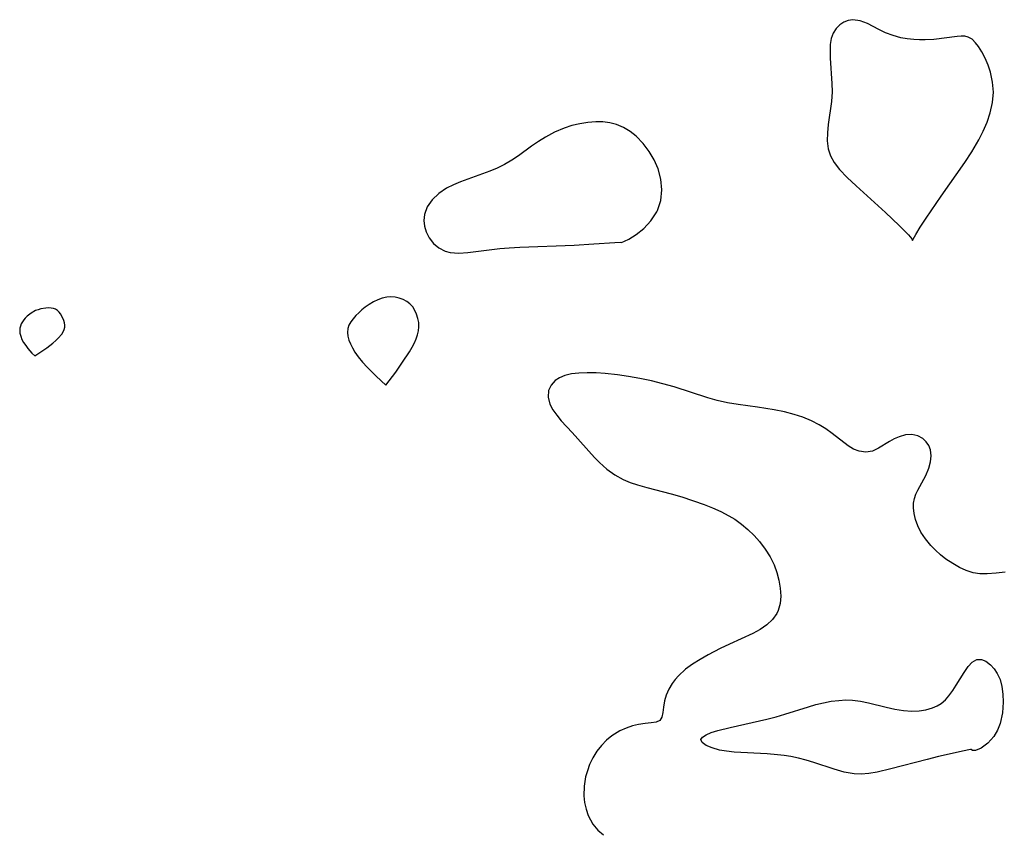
# Model space of a CAD drawing. Header units: metres. Extents: x 1073367 to 1082519, y 1569854 to 1574957.
# Tile 216 of 256: x 1073836 to 1074004, y 1574068 to 1574206. Entities that reach past the tile are written whole.
import ezdxf

# ---------------------------------------------------------------- set-up
doc = ezdxf.new("R2010")
doc.units = ezdxf.units.M
doc.layers.add('CGG_CurvaNivelLidar_v1', color=253, linetype='Continuous', lineweight=30)

msp = doc.modelspace()

# ---------------------------------------------------------------- linework, layer by layer
at = {"layer": 'CGG_CurvaNivelLidar_v1'}
for p, q in [((1073976.7428, 1574205.911, 63.5), (1073976.0594, 1574205.4534, 63.5)), ((1073977.4982, 1574206.2055, 63.5), (1073976.7428, 1574205.911, 63.5)), ((1073978.3024, 1574206.3175, 63.5), (1073977.4982, 1574206.2055, 63.5)), ((1073979.5298, 1574206.1379, 63.5), (1073978.3024, 1574206.3175, 63.5)), ((1073980.7824, 1574205.6508, 63.5), (1073979.5298, 1574206.1379, 63.5)), ((1073975.4341, 1574204.8016, 63.5), (1073974.9393, 1574204.0082, 63.5)), ((1073976.0594, 1574205.4534, 63.5), (1073975.4341, 1574204.8016, 63.5)), ((1073982.7143, 1574204.6308, 63.5), (1073980.7824, 1574205.6508, 63.5)), ((1073983.8927, 1574204.0755, 63.5), (1073982.7143, 1574204.6308, 63.5)), ((1073985.1531, 1574203.595, 63.5), (1073983.8927, 1574204.0755, 63.5)), ((1073974.5988, 1574203.097, 63.5), (1073974.4254, 1574202.0606, 63.5)), ((1073974.9393, 1574204.0082, 63.5), (1073974.5988, 1574203.097, 63.5)), ((1073986.4787, 1574203.2277, 63.5), (1073985.1531, 1574203.595, 63.5)), ((1073987.5723, 1574203.0361, 63.5), (1073986.4787, 1574203.2277, 63.5)), ((1073988.6856, 1574202.9216, 63.5), (1073987.5723, 1574203.0361, 63.5)), ((1073989.6591, 1574202.8721, 63.5), (1073988.6856, 1574202.9216, 63.5)), ((1073990.6295, 1574202.8688, 63.5), (1073989.6591, 1574202.8721, 63.5)), ((1073992.1364, 1574202.9555, 63.5), (1073990.6295, 1574202.8688, 63.5)), ((1073996.1435, 1574203.4503, 63.5), (1073992.1364, 1574202.9555, 63.5)), ((1073996.7844, 1574203.5014, 63.5), (1073996.1435, 1574203.4503, 63.5)), ((1073997.4247, 1574203.4817, 63.5), (1073996.7844, 1574203.5014, 63.5)), ((1073998.0124, 1574203.3401, 63.5), (1073997.4247, 1574203.4817, 63.5)), ((1073998.6616, 1574202.9589, 63.5), (1073998.0124, 1574203.3401, 63.5)), ((1073999.2603, 1574202.378, 63.5), (1073998.6616, 1574202.9589, 63.5)), ((1073999.7601, 1574201.7377, 63.5), (1073999.2603, 1574202.378, 63.5)), ((1073974.4254, 1574202.0606, 63.5), (1073974.3884, 1574200.9394, 63.5)), ((1073974.3884, 1574200.9394, 63.5), (1073974.4355, 1574199.7488, 63.5)), ((1074000.3575, 1574200.7939, 63.5), (1073999.7601, 1574201.7377, 63.5)), ((1074000.909, 1574199.7268, 63.5), (1074000.3575, 1574200.7939, 63.5)), ((1073974.4355, 1574199.7488, 63.5), (1073974.7194, 1574195.3763, 63.5)), ((1074001.399, 1574198.5624, 63.5), (1074000.909, 1574199.7268, 63.5)), ((1074001.8063, 1574197.3212, 63.5), (1074001.399, 1574198.5624, 63.5)), ((1074002.1654, 1574195.6566, 63.5), (1074001.8063, 1574197.3212, 63.5)), ((1074002.297, 1574193.9281, 63.5), (1074002.1654, 1574195.6566, 63.5)), ((1073974.7253, 1574193.9683, 63.5), (1073974.6115, 1574192.3036, 63.5)), ((1073974.7194, 1574195.3763, 63.5), (1073974.7253, 1574193.9683, 63.5)), ((1074002.152, 1574192.1545, 63.5), (1074002.297, 1574193.9281, 63.5)), ((1073974.6115, 1574192.3036, 63.5), (1073974.0919, 1574188.3774, 63.5)), ((1074001.7566, 1574190.3705, 63.5), (1074002.152, 1574192.1545, 63.5)), ((1074001.2336, 1574188.8154, 63.5), (1074001.7566, 1574190.3705, 63.5)), ((1073928.9433, 1574187.7908, 63.5), (1073927.3114, 1574187.0995, 63.5)), ((1073930.2847, 1574188.2154, 63.5), (1073928.9433, 1574187.7908, 63.5)), ((1073931.6445, 1574188.5298, 63.5), (1073930.2847, 1574188.2154, 63.5)), ((1073933.009, 1574188.7395, 63.5), (1073931.6445, 1574188.5298, 63.5)), ((1073934.3456, 1574188.8403, 63.5), (1073933.009, 1574188.7395, 63.5)), ((1073935.5645, 1574188.823, 63.5), (1073934.3456, 1574188.8403, 63.5)), ((1073936.753, 1574188.6828, 63.5), (1073935.5645, 1574188.823, 63.5)), ((1073937.8966, 1574188.3991, 63.5), (1073936.753, 1574188.6828, 63.5)), ((1073939.0945, 1574187.8975, 63.5), (1073937.8966, 1574188.3991, 63.5)), ((1073940.2148, 1574187.2191, 63.5), (1073939.0945, 1574187.8975, 63.5)), ((1073941.251, 1574186.3878, 63.5), (1073940.2148, 1574187.2191, 63.5)), ((1073974.0919, 1574188.3774, 63.5), (1073973.9386, 1574186.9536, 63.5)), ((1073999.8095, 1574185.7517, 63.5), (1074000.5764, 1574187.2743, 63.5)), ((1074000.5764, 1574187.2743, 63.5), (1074001.2336, 1574188.8154, 63.5)), ((1073925.7375, 1574186.2546, 63.5), (1073924.5389, 1574185.4985, 63.5)), ((1073927.3114, 1574187.0995, 63.5), (1073925.7375, 1574186.2546, 63.5)), ((1073942.4279, 1574185.1528, 63.5), (1073941.251, 1574186.3878, 63.5)), ((1073973.9386, 1574186.9536, 63.5), (1073973.8998, 1574185.577, 63.5)), ((1073973.8998, 1574185.577, 63.5), (1073974.0543, 1574184.2593, 63.5)), ((1073998.5997, 1574183.6985, 63.5), (1073999.8095, 1574185.7517, 63.5)), ((1073923.3719, 1574184.6913, 63.5), (1073921.1218, 1574183.0539, 63.5)), ((1073924.5389, 1574185.4985, 63.5), (1073923.3719, 1574184.6913, 63.5)), ((1073943.4677, 1574183.7574, 63.5), (1073942.4279, 1574185.1528, 63.5)), ((1073974.0543, 1574184.2593, 63.5), (1073974.4518, 1574183.0507, 63.5)), ((1073919.9948, 1574182.2871, 63.5), (1073918.7658, 1574181.5632, 63.5)), ((1073921.1218, 1574183.0539, 63.5), (1073919.9948, 1574182.2871, 63.5)), ((1073944.328, 1574182.3334, 63.5), (1073943.4677, 1574183.7574, 63.5)), ((1073945.04, 1574180.787, 63.5), (1073944.328, 1574182.3334, 63.5)), ((1073974.4518, 1574183.0507, 63.5), (1073975.0746, 1574181.901, 63.5)), ((1073997.4161, 1574181.9055, 63.5), (1073998.5997, 1574183.6985, 63.5)), ((1073917.4862, 1574180.9251, 63.5), (1073916.2545, 1574180.4042, 63.5)), ((1073918.7658, 1574181.5632, 63.5), (1073917.4862, 1574180.9251, 63.5)), ((1073945.4987, 1574179.0591, 63.5), (1073945.04, 1574180.787, 63.5)), ((1073975.0746, 1574181.901, 63.5), (1073975.9943, 1574180.7008, 63.5)), ((1073975.9943, 1574180.7008, 63.5), (1073977.3028, 1574179.3243, 63.5)), ((1073993.3677, 1574176.1591, 63.5), (1073997.4161, 1574181.9055, 63.5)), ((1073916.2545, 1574180.4042, 63.5), (1073911.259, 1574178.6022, 63.5)), ((1073945.6584, 1574177.2308, 63.5), (1073945.4987, 1574179.0591, 63.5)), ((1073977.3028, 1574179.3243, 63.5), (1073978.8337, 1574177.8794, 63.5)), ((1073908.8647, 1574177.5052, 63.5), (1073907.5088, 1574176.5929, 63.5)), ((1073910.0238, 1574178.0896, 63.5), (1073908.8647, 1574177.5052, 63.5)), ((1073911.259, 1574178.6022, 63.5), (1073910.0238, 1574178.0896, 63.5)), ((1073945.4704, 1574175.4017, 63.5), (1073945.6584, 1574177.2308, 63.5)), ((1073978.8337, 1574177.8794, 63.5), (1073983.8625, 1574173.3177, 63.5)), ((1073906.3834, 1574175.5214, 63.5), (1073905.5471, 1574174.3043, 63.5)), ((1073907.5088, 1574176.5929, 63.5), (1073906.3834, 1574175.5214, 63.5)), ((1073990.8064, 1574172.4003, 63.5), (1073993.3677, 1574176.1591, 63.5)), ((1073905.5471, 1574174.3043, 63.5), (1073905.0647, 1574172.9903, 63.5)), ((1073944.8942, 1574173.6672, 63.5), (1073945.4704, 1574175.4017, 63.5)), ((1073905.0647, 1574172.9903, 63.5), (1073904.9697, 1574172.0017, 63.5)), ((1073943.7793, 1574171.9206, 63.5), (1073944.7852, 1574173.445, 63.5)), ((1073944.7852, 1574173.445, 63.5), (1073944.8942, 1574173.6672, 63.5)), ((1073983.8625, 1574173.3177, 63.5), (1073986.2011, 1574171.1284, 63.5)), ((1073989.8082, 1574170.8433, 63.5), (1073990.8064, 1574172.4003, 63.5)), ((1073904.9697, 1574172.0017, 63.5), (1073905.0752, 1574171.0139, 63.5)), ((1073905.0752, 1574171.0139, 63.5), (1073905.3607, 1574170.055, 63.5)), ((1073941.2295, 1574169.5712, 63.5), (1073942.5385, 1574170.6191, 63.5)), ((1073942.5385, 1574170.6191, 63.5), (1073943.7793, 1574171.9206, 63.5)), ((1073986.2011, 1574171.1284, 63.5), (1073987.8157, 1574169.5042, 63.5)), ((1073989.0363, 1574169.5716, 63.5), (1073989.8082, 1574170.8433, 63.5)), ((1073905.3607, 1574170.055, 63.5), (1073905.9041, 1574169.0042, 63.5)), ((1073905.9041, 1574169.0042, 63.5), (1073906.6394, 1574168.0721, 63.5)), ((1073939.2552, 1574168.4305, 63.5), (1073940.0162, 1574168.8072, 63.5)), ((1073940.0162, 1574168.8072, 63.5), (1073941.2295, 1574169.5712, 63.5)), ((1073987.8157, 1574169.5042, 63.5), (1073988.3878, 1574168.8307, 63.5)), ((1073988.3878, 1574168.8307, 63.5), (1073988.5, 1574168.5467, 63.5)), ((1073988.5, 1574168.5467, 63.5), (1073988.6005, 1574168.812, 63.5)), ((1073988.6005, 1574168.812, 63.5), (1073989.0363, 1574169.5716, 63.5)), ((1073906.6394, 1574168.0721, 63.5), (1073907.5398, 1574167.3042, 63.5)), ((1073907.5398, 1574167.3042, 63.5), (1073908.5905, 1574166.757, 63.5)), ((1073912.5127, 1574166.5076, 63.5), (1073917.9372, 1574167.1935, 63.5)), ((1073917.9372, 1574167.1935, 63.5), (1073919.5363, 1574167.3311, 63.5)), ((1073919.5363, 1574167.3311, 63.5), (1073921.3485, 1574167.4398, 63.5)), ((1073921.3485, 1574167.4398, 63.5), (1073930.6755, 1574167.7831, 63.5)), ((1073930.6755, 1574167.7831, 63.5), (1073934.0299, 1574167.9653, 63.5)), ((1073934.0299, 1574167.9653, 63.5), (1073937.6305, 1574168.2222, 63.5)), ((1073937.6305, 1574168.2222, 63.5), (1073938.5, 1574168.2565, 63.5)), ((1073938.5, 1574168.2565, 63.5), (1073938.7246, 1574168.2419, 63.5)), ((1073938.7246, 1574168.2419, 63.5), (1073939.2552, 1574168.4305, 63.5)), ((1073908.5905, 1574166.757, 63.5), (1073909.4597, 1574166.5247, 63.5)), ((1073909.4597, 1574166.5247, 63.5), (1073910.926, 1574166.4124, 63.5)), ((1073910.926, 1574166.4124, 63.5), (1073912.5127, 1574166.5076, 63.5)), ((1073897.8582, 1574158.7103, 63.5), (1073897.1048, 1574158.4304, 63.5)), ((1073898.6233, 1574158.8793, 63.5), (1073897.8582, 1574158.7103, 63.5)), ((1073899.3419, 1574158.9144, 63.5), (1073898.6233, 1574158.8793, 63.5)), ((1073900.0569, 1574158.8445, 63.5), (1073899.3419, 1574158.9144, 63.5)), ((1073900.7557, 1574158.685, 63.5), (1073900.0569, 1574158.8445, 63.5)), ((1073901.4238, 1574158.4434, 63.5), (1073900.7557, 1574158.685, 63.5)), ((1073840.3912, 1574157.0006, 63.5), (1073839.4927, 1574156.8526, 63.5)), ((1073840.8323, 1574157.0226, 63.5), (1073840.3912, 1574157.0006, 63.5)), ((1073841.2587, 1574157.0031, 63.5), (1073840.8323, 1574157.0226, 63.5)), ((1073841.6617, 1574156.9319, 63.5), (1073841.2587, 1574157.0031, 63.5)), ((1073842.0308, 1574156.7941, 63.5), (1073841.6617, 1574156.9319, 63.5)), ((1073894.9563, 1574157.1603, 63.5), (1073894.3793, 1574156.7021, 63.5)), ((1073895.6478, 1574157.6401, 63.5), (1073894.9563, 1574157.1603, 63.5)), ((1073896.3664, 1574158.0674, 63.5), (1073895.6478, 1574157.6401, 63.5)), ((1073897.1048, 1574158.4304, 63.5), (1073896.3664, 1574158.0674, 63.5)), ((1073902.0438, 1574158.1196, 63.5), (1073901.4238, 1574158.4434, 63.5)), ((1073902.5937, 1574157.7058, 63.5), (1073902.0438, 1574158.1196, 63.5)), ((1073903.0591, 1574157.1877, 63.5), (1073902.5937, 1574157.7058, 63.5)), ((1073903.438, 1574156.5903, 63.5), (1073903.0591, 1574157.1877, 63.5)), ((1073836.8412, 1574155.2829, 63.5), (1073836.586, 1574154.9686, 63.5)), ((1073837.1477, 1574155.5938, 63.5), (1073836.8412, 1574155.2829, 63.5)), ((1073837.8412, 1574156.1387, 63.5), (1073837.1477, 1574155.5938, 63.5)), ((1073838.6155, 1574156.5651, 63.5), (1073837.8412, 1574156.1387, 63.5)), ((1073839.0481, 1574156.7281, 63.5), (1073838.6155, 1574156.5651, 63.5)), ((1073839.4927, 1574156.8526, 63.5), (1073839.0481, 1574156.7281, 63.5)), ((1073842.3502, 1574156.583, 63.5), (1073842.0308, 1574156.7941, 63.5)), ((1073842.6325, 1574156.3101, 63.5), (1073842.3502, 1574156.583, 63.5)), ((1073842.8827, 1574155.992, 63.5), (1073842.6325, 1574156.3101, 63.5)), ((1073843.293, 1574155.2701, 63.5), (1073842.8827, 1574155.992, 63.5)), ((1073843.4486, 1574154.8851, 63.5), (1073843.293, 1574155.2701, 63.5)), ((1073893.3291, 1574155.7076, 63.5), (1073892.873, 1574155.1802, 63.5)), ((1073893.8347, 1574156.216, 63.5), (1073893.3291, 1574155.7076, 63.5)), ((1073894.3793, 1574156.7021, 63.5), (1073893.8347, 1574156.216, 63.5)), ((1073903.7377, 1574155.9363, 63.5), (1073903.438, 1574156.5903, 63.5)), ((1073903.9581, 1574155.2436, 63.5), (1073903.7377, 1574155.9363, 63.5)), ((1073904.0913, 1574154.5262, 63.5), (1073903.9581, 1574155.2436, 63.5)), ((1073835.9352, 1574153.5553, 63.5), (1073835.898, 1574153.1324, 63.5)), ((1073836.0307, 1574153.9268, 63.5), (1073835.9352, 1574153.5553, 63.5)), ((1073836.1765, 1574154.2874, 63.5), (1073836.0307, 1574153.9268, 63.5)), ((1073836.586, 1574154.9686, 63.5), (1073836.1765, 1574154.2874, 63.5)), ((1073843.5623, 1574154.494, 63.5), (1073843.4486, 1574154.8851, 63.5)), ((1073843.5085, 1574153.3218, 63.5), (1073843.6124, 1574153.7188, 63.5)), ((1073843.6225, 1574154.1032, 63.5), (1073843.5623, 1574154.494, 63.5)), ((1073843.6124, 1574153.7188, 63.5), (1073843.6225, 1574154.1032, 63.5)), ((1073892.1751, 1574154.0713, 63.5), (1073891.9825, 1574153.4869, 63.5)), ((1073892.4813, 1574154.635, 63.5), (1073892.1751, 1574154.0713, 63.5)), ((1073892.873, 1574155.1802, 63.5), (1073892.4813, 1574154.635, 63.5)), ((1073904.0414, 1574153.1106, 63.5), (1073904.121, 1574153.7958, 63.5)), ((1073904.121, 1574153.7958, 63.5), (1073904.0913, 1574154.5262, 63.5)), ((1073835.898, 1574153.1324, 63.5), (1073835.9365, 1574152.6841, 63.5)), ((1073835.9365, 1574152.6841, 63.5), (1073836.0699, 1574152.1804, 63.5)), ((1073836.0699, 1574152.1804, 63.5), (1073836.2874, 1574151.646, 63.5)), ((1073842.4656, 1574151.8309, 63.5), (1073843.0819, 1574152.5616, 63.5)), ((1073843.0819, 1574152.5616, 63.5), (1073843.325, 1574152.9367, 63.5)), ((1073843.325, 1574152.9367, 63.5), (1073843.5085, 1574153.3218, 63.5)), ((1073891.9825, 1574153.4869, 63.5), (1073891.9282, 1574152.8518, 63.5)), ((1073891.9282, 1574152.8518, 63.5), (1073892.002, 1574152.1977, 63.5)), ((1073892.002, 1574152.1977, 63.5), (1073892.1756, 1574151.5316, 63.5)), ((1073903.6382, 1574151.7408, 63.5), (1073903.874, 1574152.425, 63.5)), ((1073903.874, 1574152.425, 63.5), (1073904.0414, 1574153.1106, 63.5)), ((1073836.2874, 1574151.646, 63.5), (1073836.5762, 1574151.1075, 63.5)), ((1073836.5762, 1574151.1075, 63.5), (1073836.9213, 1574150.587, 63.5)), ((1073836.9213, 1574150.587, 63.5), (1073837.2932, 1574150.1039, 63.5)), ((1073838.5, 1574148.8094, 63.5), (1073840.5185, 1574150.1878, 63.5)), ((1073840.5185, 1574150.1878, 63.5), (1073841.5719, 1574151.0105, 63.5)), ((1073841.5719, 1574151.0105, 63.5), (1073842.0535, 1574151.4323, 63.5)), ((1073842.0535, 1574151.4323, 63.5), (1073842.4656, 1574151.8309, 63.5)), ((1073892.1756, 1574151.5316, 63.5), (1073892.4283, 1574150.86, 63.5)), ((1073892.4283, 1574150.86, 63.5), (1073892.7489, 1574150.1853, 63.5)), ((1073892.7489, 1574150.1853, 63.5), (1073893.1902, 1574149.449, 63.5)), ((1073902.4928, 1574149.4912, 63.5), (1073902.9659, 1574150.3096, 63.5)), ((1073902.9659, 1574150.3096, 63.5), (1073903.3472, 1574151.0573, 63.5)), ((1073903.3472, 1574151.0573, 63.5), (1073903.6382, 1574151.7408, 63.5)), ((1073837.2932, 1574150.1039, 63.5), (1073837.9968, 1574149.3126, 63.5)), ((1073837.9968, 1574149.3126, 63.5), (1073838.5, 1574148.8094, 63.5)), ((1073893.1902, 1574149.449, 63.5), (1073893.7565, 1574148.6577, 63.5)), ((1073893.7565, 1574148.6577, 63.5), (1073894.4809, 1574147.7789, 63.5)), ((1073901.3463, 1574147.7288, 63.5), (1073902.4928, 1574149.4912, 63.5)), ((1073894.4809, 1574147.7789, 63.5), (1073895.2708, 1574146.9133, 63.5)), ((1073895.2708, 1574146.9133, 63.5), (1073896.8392, 1574145.349, 63.5)), ((1073900.1544, 1574146.0477, 63.5), (1073901.3463, 1574147.7288, 63.5)), ((1073896.8392, 1574145.349, 63.5), (1073898.5, 1574143.7997, 63.5)), ((1073898.5, 1574143.7997, 63.5), (1073900.1544, 1574146.0477, 63.5)), ((1073929.0421, 1574145.4448, 63.5), (1073928.1756, 1574145.082, 63.5)), ((1073930.2018, 1574145.7352, 63.5), (1073929.0421, 1574145.4448, 63.5)), ((1073931.4723, 1574145.8942, 63.5), (1073930.2018, 1574145.7352, 63.5)), ((1073932.9084, 1574145.9445, 63.5), (1073931.4723, 1574145.8942, 63.5)), ((1073934.412, 1574145.9015, 63.5), (1073932.9084, 1574145.9445, 63.5)), ((1073935.9636, 1574145.7902, 63.5), (1073934.412, 1574145.9015, 63.5)), ((1073938.0502, 1574145.5689, 63.5), (1073935.9636, 1574145.7902, 63.5)), ((1073939.9373, 1574145.3051, 63.5), (1073938.0502, 1574145.5689, 63.5)), ((1073941.9079, 1574144.9557, 63.5), (1073939.9373, 1574145.3051, 63.5)), ((1073926.7005, 1574143.8357, 63.5), (1073926.2725, 1574142.9162, 63.5)), ((1073927.4357, 1574144.6099, 63.5), (1073926.7005, 1574143.8357, 63.5)), ((1073928.1756, 1574145.082, 63.5), (1073927.4357, 1574144.6099, 63.5)), ((1073943.8735, 1574144.5373, 63.5), (1073941.9079, 1574144.9557, 63.5)), ((1073945.8242, 1574144.0566, 63.5), (1073943.8735, 1574144.5373, 63.5)), ((1073947.7512, 1574143.5144, 63.5), (1073945.8242, 1574144.0566, 63.5)), ((1073953.4973, 1574141.6257, 63.5), (1073947.7512, 1574143.5144, 63.5)), ((1073926.2725, 1574142.9162, 63.5), (1073926.2033, 1574141.7655, 63.5)), ((1073926.2033, 1574141.7655, 63.5), (1073926.5254, 1574140.5541, 63.5)), ((1073926.5254, 1574140.5541, 63.5), (1073927.0174, 1574139.6039, 63.5)), ((1073955.0953, 1574141.1835, 63.5), (1073953.4973, 1574141.6257, 63.5)), ((1073956.8738, 1574140.8065, 63.5), (1073955.0953, 1574141.1835, 63.5)), ((1073958.671, 1574140.5093, 63.5), (1073956.8738, 1574140.8065, 63.5)), ((1073961.9724, 1574140.0345, 63.5), (1073958.671, 1574140.5093, 63.5)), ((1073927.0174, 1574139.6039, 63.5), (1073927.6734, 1574138.6625, 63.5)), ((1073927.6734, 1574138.6625, 63.5), (1073928.4508, 1574137.731, 63.5)), ((1073964.8613, 1574139.5742, 63.5), (1073961.9724, 1574140.0345, 63.5)), ((1073966.5778, 1574139.2359, 63.5), (1073964.8613, 1574139.5742, 63.5)), ((1073968.2511, 1574138.8175, 63.5), (1073966.5778, 1574139.2359, 63.5)), ((1073969.7596, 1574138.3274, 63.5), (1073968.2511, 1574138.8175, 63.5)), ((1073928.4508, 1574137.731, 63.5), (1073930.3158, 1574135.7456, 63.5)), ((1073971.2011, 1574137.7364, 63.5), (1073969.7596, 1574138.3274, 63.5)), ((1073972.5584, 1574137.0414, 63.5), (1073971.2011, 1574137.7364, 63.5)), ((1073973.6889, 1574136.3331, 63.5), (1073972.5584, 1574137.0414, 63.5)), ((1073930.3158, 1574135.7456, 63.5), (1073934.1074, 1574131.4707, 63.5)), ((1073974.7484, 1574135.5751, 63.5), (1073973.6889, 1574136.3331, 63.5)), ((1073977.5006, 1574133.4632, 63.5), (1073974.7484, 1574135.5751, 63.5)), ((1073987.3117, 1574135.3238, 63.5), (1073986.2092, 1574135.0051, 63.5)), ((1073988.393, 1574135.3899, 63.5), (1073987.3117, 1574135.3238, 63.5)), ((1073989.376, 1574135.1667, 63.5), (1073988.393, 1574135.3899, 63.5)), ((1073990.2437, 1574134.6862, 63.5), (1073989.376, 1574135.1667, 63.5)), ((1073978.4226, 1574132.8901, 63.5), (1073977.5006, 1574133.4632, 63.5)), ((1073984.5423, 1574134.1666, 63.5), (1073982.6902, 1574133.0382, 63.5)), ((1073985.3652, 1574134.6229, 63.5), (1073984.5423, 1574134.1666, 63.5)), ((1073986.2092, 1574135.0051, 63.5), (1073985.3652, 1574134.6229, 63.5)), ((1073990.8152, 1574134.1483, 63.5), (1073990.2437, 1574134.6862, 63.5)), ((1073991.2597, 1574133.4943, 63.5), (1073990.8152, 1574134.1483, 63.5)), ((1073991.5515, 1574132.7436, 63.5), (1073991.2597, 1574133.4943, 63.5)), ((1073979.3581, 1574132.507, 63.5), (1073978.4226, 1574132.8901, 63.5)), ((1073980.4991, 1574132.3677, 63.5), (1073979.3581, 1574132.507, 63.5)), ((1073981.6221, 1574132.5586, 63.5), (1073980.4991, 1574132.3677, 63.5)), ((1073982.6902, 1574133.0382, 63.5), (1073981.6221, 1574132.5586, 63.5)), ((1073991.6737, 1574131.7611, 63.5), (1073991.5515, 1574132.7436, 63.5)), ((1073991.5794, 1574130.7139, 63.5), (1073991.6737, 1574131.7611, 63.5)), ((1073934.1074, 1574131.4707, 63.5), (1073934.9945, 1574130.5714, 63.5)), ((1073934.9945, 1574130.5714, 63.5), (1073936.2508, 1574129.4665, 63.5)), ((1073991.2973, 1574129.6455, 63.5), (1073991.5794, 1574130.7139, 63.5)), ((1073936.2508, 1574129.4665, 63.5), (1073937.5945, 1574128.494, 63.5)), ((1073937.5945, 1574128.494, 63.5), (1073939.0269, 1574127.6871, 63.5)), ((1073989.4001, 1574125.8634, 63.5), (1073990.7404, 1574128.3511, 63.5)), ((1073990.7404, 1574128.3511, 63.5), (1073991.2973, 1574129.6455, 63.5)), ((1073939.0269, 1574127.6871, 63.5), (1073940.2408, 1574127.1758, 63.5)), ((1073940.2408, 1574127.1758, 63.5), (1073941.4999, 1574126.7511, 63.5)), ((1073941.4999, 1574126.7511, 63.5), (1073943.0916, 1574126.2917, 63.5)), ((1073943.0916, 1574126.2917, 63.5), (1073947.2472, 1574125.255, 63.5)), ((1073947.2472, 1574125.255, 63.5), (1073949.068, 1574124.7275, 63.5)), ((1073988.8175, 1574124.4279, 63.5), (1073989.0673, 1574125.1551, 63.5)), ((1073989.0673, 1574125.1551, 63.5), (1073989.4001, 1574125.8634, 63.5)), ((1073949.068, 1574124.7275, 63.5), (1073952.8543, 1574123.3871, 63.5)), ((1073952.8543, 1574123.3871, 63.5), (1073954.2956, 1574122.8171, 63.5)), ((1073988.6532, 1574122.8376, 63.5), (1073988.679, 1574123.6515, 63.5)), ((1073988.679, 1574123.6515, 63.5), (1073988.8175, 1574124.4279, 63.5)), ((1073954.2956, 1574122.8171, 63.5), (1073955.7137, 1574122.1931, 63.5)), ((1073955.7137, 1574122.1931, 63.5), (1073957.0886, 1574121.4956, 63.5)), ((1073988.747, 1574121.9014, 63.5), (1073988.6532, 1574122.8376, 63.5)), ((1073988.9907, 1574120.824, 63.5), (1073988.747, 1574121.9014, 63.5)), ((1073957.0886, 1574121.4956, 63.5), (1073958.0968, 1574120.8967, 63.5)), ((1073958.0968, 1574120.8967, 63.5), (1073959.2691, 1574120.0639, 63.5)), ((1073959.2691, 1574120.0639, 63.5), (1073960.3678, 1574119.1372, 63.5)), ((1073989.3737, 1574119.75, 63.5), (1073988.9907, 1574120.824, 63.5)), ((1073960.3678, 1574119.1372, 63.5), (1073961.3936, 1574118.1339, 63.5)), ((1073989.8972, 1574118.7051, 63.5), (1073989.3737, 1574119.75, 63.5)), ((1073990.6915, 1574117.5365, 63.5), (1073989.8972, 1574118.7051, 63.5)), ((1073961.3936, 1574118.1339, 63.5), (1073962.3429, 1574117.0675, 63.5)), ((1073962.3429, 1574117.0675, 63.5), (1073963.3157, 1574115.7943, 63.5)), ((1073991.6319, 1574116.4296, 63.5), (1073990.6915, 1574117.5365, 63.5)), ((1073963.3157, 1574115.7943, 63.5), (1073964.1576, 1574114.4635, 63.5)), ((1073992.4374, 1574115.6031, 63.5), (1073991.6319, 1574116.4296, 63.5)), ((1073993.2938, 1574114.8193, 63.5), (1073992.4374, 1574115.6031, 63.5)), ((1073964.1576, 1574114.4635, 63.5), (1073964.8373, 1574113.0817, 63.5)), ((1073994.1962, 1574114.0925, 63.5), (1073993.2938, 1574114.8193, 63.5)), ((1073995.3464, 1574113.3048, 63.5), (1073994.1962, 1574114.0925, 63.5)), ((1073996.5334, 1574112.6271, 63.5), (1073995.3464, 1574113.3048, 63.5)), ((1073964.8373, 1574113.0817, 63.5), (1073965.2904, 1574111.7957, 63.5)), ((1073965.2904, 1574111.7957, 63.5), (1073965.6174, 1574110.4961, 63.5)), ((1073997.6635, 1574112.1063, 63.5), (1073996.5334, 1574112.6271, 63.5)), ((1073998.8285, 1574111.7432, 63.5), (1073997.6635, 1574112.1063, 63.5)), ((1074000.0106, 1574111.579, 63.5), (1073998.8285, 1574111.7432, 63.5)), ((1074001.2464, 1574111.5583, 63.5), (1074000.0106, 1574111.579, 63.5)), ((1074002.7691, 1574111.6498, 63.5), (1074001.2464, 1574111.5583, 63.5)), ((1074004.3456, 1574111.8281, 63.5), (1074002.7691, 1574111.6498, 63.5)), ((1073965.6174, 1574110.4961, 63.5), (1073965.8551, 1574109.1123, 63.5)), ((1073965.8551, 1574109.1123, 63.5), (1073965.9528, 1574107.7643, 63.5)), ((1073965.8667, 1574106.4774, 63.5), (1073965.5403, 1574105.2802, 63.5)), ((1073965.9528, 1574107.7643, 63.5), (1073965.8667, 1574106.4774, 63.5)), ((1073965.3032, 1574104.788, 63.5), (1073964.5646, 1574103.768, 63.5)), ((1073965.5403, 1574105.2802, 63.5), (1073965.3032, 1574104.788, 63.5)), ((1073964.5646, 1574103.768, 63.5), (1073963.5968, 1574102.8629, 63.5)), ((1073962.4549, 1574102.0577, 63.5), (1073961.1828, 1574101.3426, 63.5)), ((1073963.5968, 1574102.8629, 63.5), (1073962.4549, 1574102.0577, 63.5)), ((1073961.1828, 1574101.3426, 63.5), (1073957.1841, 1574099.519, 63.5)), ((1073955.6191, 1574098.7705, 63.5), (1073953.5363, 1574097.7013, 63.5)), ((1073957.1841, 1574099.519, 63.5), (1073955.6191, 1574098.7705, 63.5)), ((1073952.1771, 1574096.9357, 63.5), (1073950.8872, 1574096.1226, 63.5)), ((1073953.5363, 1574097.7013, 63.5), (1073952.1771, 1574096.9357, 63.5)), ((1073997.9745, 1574095.6839, 63.5), (1073998.7039, 1574096.4488, 63.5)), ((1073998.7039, 1574096.4488, 63.5), (1073999.4854, 1574096.8834, 63.5)), ((1073999.4854, 1574096.8834, 63.5), (1074000.2519, 1574096.9065, 63.5)), ((1074000.2519, 1574096.9065, 63.5), (1074001.0369, 1574096.6026, 63.5)), ((1074001.0369, 1574096.6026, 63.5), (1074001.8024, 1574096.0225, 63.5)), ((1073949.6962, 1574095.248, 63.5), (1073948.4646, 1574094.1176, 63.5)), ((1073950.8872, 1574096.1226, 63.5), (1073949.6962, 1574095.248, 63.5)), ((1073995.9703, 1574092.528, 63.5), (1073997.2856, 1574094.7005, 63.5)), ((1073997.2856, 1574094.7005, 63.5), (1073997.9745, 1574095.6839, 63.5)), ((1074001.8024, 1574096.0225, 63.5), (1074002.4197, 1574095.3287, 63.5)), ((1074002.4197, 1574095.3287, 63.5), (1074002.9799, 1574094.4871, 63.5)), ((1073947.9125, 1574093.4808, 63.5), (1073947.4289, 1574092.8189, 63.5)), ((1073948.4646, 1574094.1176, 63.5), (1073947.9125, 1574093.4808, 63.5)), ((1074002.9799, 1574094.4871, 63.5), (1074003.4455, 1574093.4681, 63.5)), ((1074003.4455, 1574093.4681, 63.5), (1074003.76, 1574092.2985, 63.5)), ((1073946.8483, 1574091.8244, 63.5), (1073946.4102, 1574090.8238, 63.5)), ((1073947.4289, 1574092.8189, 63.5), (1073946.8483, 1574091.8244, 63.5)), ((1073994.7169, 1574090.7094, 63.5), (1073995.3582, 1574091.5905, 63.5)), ((1073995.3582, 1574091.5905, 63.5), (1073995.9703, 1574092.528, 63.5)), ((1074003.76, 1574092.2985, 63.5), (1074003.9427, 1574090.9984, 63.5)), ((1073946.1113, 1574089.8494, 63.5), (1073945.9182, 1574088.7766, 63.5)), ((1073946.4102, 1574090.8238, 63.5), (1073946.1113, 1574089.8494, 63.5)), ((1073973.2834, 1574089.5171, 63.5), (1073974.5857, 1574089.76, 63.5)), ((1073974.5857, 1574089.76, 63.5), (1073975.8799, 1574089.9245, 63.5)), ((1073975.8799, 1574089.9245, 63.5), (1073977.0652, 1574089.9946, 63.5)), ((1073977.0652, 1574089.9946, 63.5), (1073978.2365, 1574089.9679, 63.5)), ((1073978.2365, 1574089.9679, 63.5), (1073979.6027, 1574089.798, 63.5)), ((1073979.6027, 1574089.798, 63.5), (1073980.9519, 1574089.5176, 63.5)), ((1073993.4093, 1574089.3878, 63.5), (1073994.0994, 1574089.9906, 63.5)), ((1073994.0994, 1574089.9906, 63.5), (1073994.7169, 1574090.7094, 63.5)), ((1074003.9982, 1574089.6236, 63.5), (1074003.8711, 1574087.7622, 63.5)), ((1074003.9427, 1574090.9984, 63.5), (1074003.9982, 1574089.6236, 63.5)), ((1073945.9182, 1574088.7766, 63.5), (1073945.7978, 1574087.8266, 63.5)), ((1073966.6393, 1574087.5456, 63.5), (1073970.6863, 1574088.8418, 63.5)), ((1073970.6863, 1574088.8418, 63.5), (1073971.9781, 1574089.2063, 63.5)), ((1073971.9781, 1574089.2063, 63.5), (1073973.2834, 1574089.5171, 63.5)), ((1073980.9519, 1574089.5176, 63.5), (1073983.9742, 1574088.739, 63.5)), ((1073983.9742, 1574088.739, 63.5), (1073985.4676, 1574088.4013, 63.5)), ((1073985.4676, 1574088.4013, 63.5), (1073986.9424, 1574088.1589, 63.5)), ((1073986.9424, 1574088.1589, 63.5), (1073988.3833, 1574088.0601, 63.5)), ((1073988.3833, 1574088.0601, 63.5), (1073989.6117, 1574088.1255, 63.5)), ((1073989.6117, 1574088.1255, 63.5), (1073990.7821, 1574088.3222, 63.5)), ((1073990.7821, 1574088.3222, 63.5), (1073991.8737, 1574088.6316, 63.5)), ((1073991.8737, 1574088.6316, 63.5), (1073992.6833, 1574088.9615, 63.5)), ((1073992.6833, 1574088.9615, 63.5), (1073993.4093, 1574089.3878, 63.5)), ((1073945.2912, 1574086.4884, 63.5), (1073944.6836, 1574086.1878, 63.5)), ((1073945.6296, 1574087.0453, 63.5), (1073945.2912, 1574086.4884, 63.5)), ((1073945.7978, 1574087.8266, 63.5), (1073945.6296, 1574087.0453, 63.5)), ((1073957.2938, 1574085.3064, 63.5), (1073963.6016, 1574086.6975, 63.5)), ((1073963.6016, 1574086.6975, 63.5), (1073965.1684, 1574087.1045, 63.5)), ((1073965.1684, 1574087.1045, 63.5), (1073966.6393, 1574087.5456, 63.5)), ((1074003.8711, 1574087.7622, 63.5), (1074003.4775, 1574085.9792, 63.5)), ((1073938.488, 1574084.695, 63.5), (1073937.0943, 1574083.8488, 63.5)), ((1073939.5622, 1574085.187, 63.5), (1073938.488, 1574084.695, 63.5)), ((1073940.6312, 1574085.5621, 63.5), (1073939.5622, 1574085.187, 63.5)), ((1073941.6661, 1574085.8153, 63.5), (1073940.6312, 1574085.5621, 63.5)), ((1073942.8193, 1574085.9688, 63.5), (1073941.6661, 1574085.8153, 63.5)), ((1073943.8408, 1574086.0542, 63.5), (1073942.8193, 1574085.9688, 63.5)), ((1073944.6836, 1574086.1878, 63.5), (1073943.8408, 1574086.0542, 63.5)), ((1073954.0943, 1574084.4188, 63.5), (1073955.1988, 1574084.7793, 63.5)), ((1073955.1988, 1574084.7793, 63.5), (1073957.2938, 1574085.3064, 63.5)), ((1074003.0128, 1574084.8048, 63.5), (1074002.405, 1574083.7678, 63.5)), ((1074003.4775, 1574085.9792, 63.5), (1074003.0128, 1574084.8048, 63.5)), ((1073936.1591, 1574083.0938, 63.5), (1073935.3049, 1574082.2231, 63.5)), ((1073937.0943, 1574083.8488, 63.5), (1073936.1591, 1574083.0938, 63.5)), ((1073952.3111, 1574083.2121, 63.5), (1073952.5755, 1574083.6329, 63.5)), ((1073952.5272, 1574082.7141, 63.5), (1073952.3111, 1574083.2121, 63.5)), ((1073952.5755, 1574083.6329, 63.5), (1073953.1977, 1574084.0358, 63.5)), ((1073953.1977, 1574084.0358, 63.5), (1073954.0943, 1574084.4188, 63.5)), ((1074002.405, 1574083.7678, 63.5), (1074001.3464, 1574082.5788, 63.5)), ((1073934.5217, 1574081.2099, 63.5), (1073933.8473, 1574080.1045, 63.5)), ((1073935.3049, 1574082.2231, 63.5), (1073934.5217, 1574081.2099, 63.5)), ((1073953.2038, 1574082.2267, 63.5), (1073952.5272, 1574082.7141, 63.5)), ((1073954.2267, 1574081.7839, 63.5), (1073953.2038, 1574082.2267, 63.5)), ((1073955.5087, 1574081.4232, 63.5), (1073954.2267, 1574081.7839, 63.5)), ((1073956.71, 1574081.2122, 63.5), (1073955.5087, 1574081.4232, 63.5)), ((1073958.0072, 1574081.0768, 63.5), (1073956.71, 1574081.2122, 63.5)), ((1073997.2842, 1574081.3119, 63.5), (1073992.93, 1574080.295, 63.5)), ((1073998.0828, 1574081.472, 63.5), (1073997.2842, 1574081.3119, 63.5)), ((1073998.394, 1574081.5133, 63.5), (1073998.0828, 1574081.472, 63.5)), ((1073998.5, 1574081.4938, 63.5), (1073998.394, 1574081.5133, 63.5)), ((1073998.7631, 1574081.3226, 63.5), (1073998.5, 1574081.4938, 63.5)), ((1073999.2653, 1574081.363, 63.5), (1073998.7631, 1574081.3226, 63.5)), ((1074000.2347, 1574081.77, 63.5), (1073999.2653, 1574081.363, 63.5)), ((1074001.3464, 1574082.5788, 63.5), (1074000.2347, 1574081.77, 63.5)), ((1073933.8473, 1574080.1045, 63.5), (1073933.2876, 1574078.9268, 63.5)), ((1073963.6372, 1574080.7849, 63.5), (1073958.0072, 1574081.0768, 63.5)), ((1073965.3971, 1574080.633, 63.5), (1073963.6372, 1574080.7849, 63.5)), ((1073966.5411, 1574080.5011, 63.5), (1073965.3971, 1574080.633, 63.5)), ((1073967.6769, 1574080.3267, 63.5), (1073966.5411, 1574080.5011, 63.5)), ((1073969.0076, 1574080.0483, 63.5), (1073967.6769, 1574080.3267, 63.5)), ((1073970.3204, 1574079.7052, 63.5), (1073969.0076, 1574080.0483, 63.5)), ((1073971.6149, 1574079.3174, 63.5), (1073970.3204, 1574079.7052, 63.5)), ((1073990.9723, 1574079.8169, 63.5), (1073984.7503, 1574078.2022, 63.5)), ((1073992.93, 1574080.295, 63.5), (1073990.9723, 1574079.8169, 63.5)), ((1073932.9104, 1574077.8908, 63.5), (1073932.6187, 1574076.8289, 63.5)), ((1073933.2876, 1574078.9268, 63.5), (1073932.9104, 1574077.8908, 63.5)), ((1073975.0802, 1574078.1583, 63.5), (1073971.6149, 1574079.3174, 63.5)), ((1073976.7926, 1574077.6502, 63.5), (1073975.0802, 1574078.1583, 63.5)), ((1073984.7503, 1574078.2022, 63.5), (1073982.4412, 1574077.6678, 63.5)), ((1073932.6187, 1574076.8289, 63.5), (1073932.3447, 1574075.2221, 63.5)), ((1073978.5007, 1574077.3422, 63.5), (1073976.7926, 1574077.6502, 63.5)), ((1073979.6984, 1574077.3041, 63.5), (1073978.5007, 1574077.3422, 63.5)), ((1073980.9925, 1574077.4172, 63.5), (1073979.6984, 1574077.3041, 63.5)), ((1073982.4412, 1574077.6678, 63.5), (1073980.9925, 1574077.4172, 63.5)), ((1073932.3447, 1574075.2221, 63.5), (1073932.2933, 1574073.6206, 63.5)), ((1073932.2933, 1574073.6206, 63.5), (1073932.4231, 1574072.4429, 63.5)), ((1073932.4231, 1574072.4429, 63.5), (1073932.6865, 1574071.3032, 63.5)), ((1073932.6865, 1574071.3032, 63.5), (1073933.0689, 1574070.2183, 63.5)), ((1073933.0689, 1574070.2183, 63.5), (1073933.4233, 1574069.4643, 63.5)), ((1073933.4233, 1574069.4643, 63.5), (1073933.8449, 1574068.7611, 63.5)), ((1073933.8449, 1574068.7611, 63.5), (1073934.6817, 1574067.7496, 63.5)), ((1073934.6817, 1574067.7496, 63.5), (1073935.6719, 1574066.9115, 63.5))]:
    msp.add_line(p, q, dxfattribs=at)

doc.saveas('drawing.dxf')
